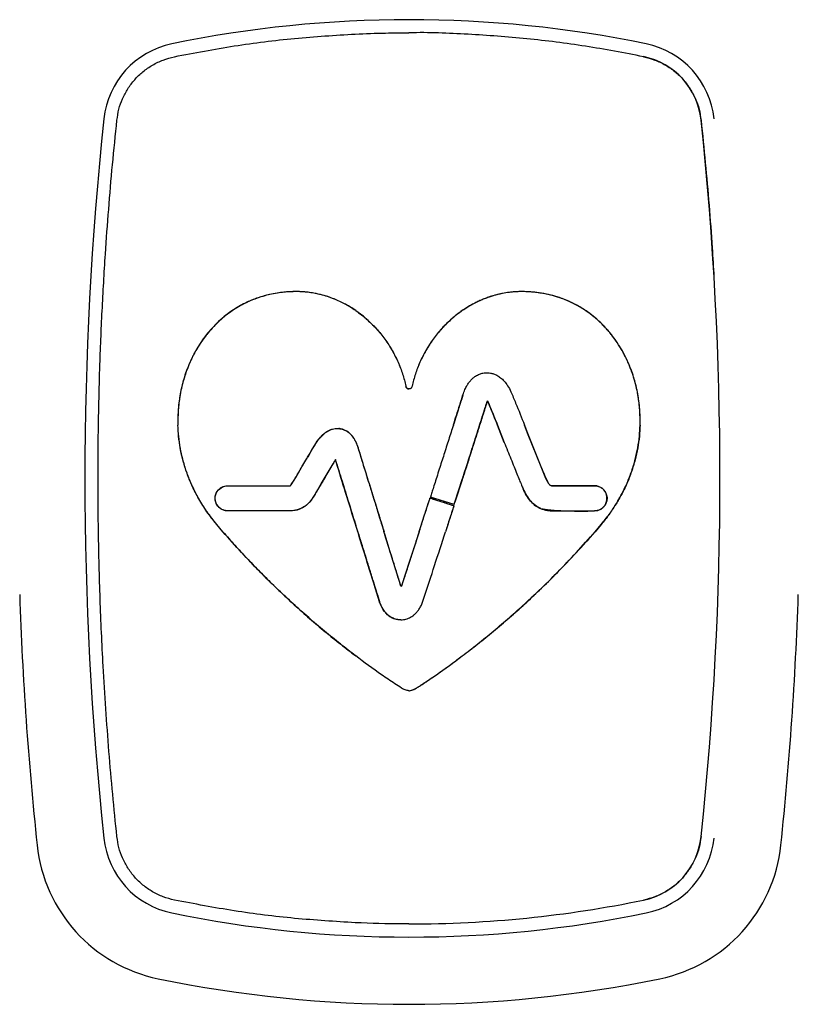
# Model space of a CAD drawing. Header units: millimetres. Extents: x 8 to 1894, y 12 to 2738.
# Tile 102 of 156: x 1081 to 1102, y 1602 to 1630. Entities that reach past the tile are written whole.
import ezdxf

# ---------------------------------------------------------------- set-up
doc = ezdxf.new("R2010")
doc.units = ezdxf.units.MM

msp = doc.modelspace()

# ---------------------------------------------------------------- linework, layer by layer
at = {"color": 7, "linetype": 'Continuous', "lineweight": 30}
for p, q in [((1093.041, 1618.893), (1093.061, 1618.956)), ((1094.032, 1618.106), (1094.225, 1617.621)), ((1094.225, 1617.621), (1094.032, 1618.106)), ((1094.881, 1617.881), (1094.791, 1618.107)), ((1094.792, 1618.106), (1094.881, 1617.881)), ((1094.881, 1617.881), (1095.256, 1616.942)), ((1095.261, 1616.931), (1094.881, 1617.881)), ((1095.396, 1616.607), (1095.261, 1616.931)), ((1092.837, 1615.936), (1093.042, 1616.575)), ((1093.04, 1616.569), (1092.837, 1615.936)), ((1092.165, 1616.15), (1092.144, 1616.084)), ((1092.816, 1615.869), (1092.144, 1616.084)), ((1092.816, 1615.869), (1092.837, 1615.936)), ((1086.31, 1615.108), (1086.136, 1615.312)), ((1086.309, 1615.108), (1086.136, 1615.312)), ((1090.101, 1615.109), (1090.046, 1615.288)), ((1090.101, 1615.11), (1090.047, 1615.282)), ((1090.798, 1615.243), (1090.839, 1615.11)), ((1091.829, 1615.109), (1091.325, 1613.559)), ((1096.776, 1615.108), (1096.951, 1615.312)), ((1096.951, 1615.312), (1096.777, 1615.108))]:
    msp.add_line(p, q, dxfattribs=at)
at = {"color": 7, "linetype": 'Continuous', "lineweight": 30, "flags": 128}
for points in [[(1089.372, 1616.966), (1089.235, 1616.733), (1089.095, 1616.497), (1088.985, 1616.311), (1088.924, 1616.209), (1088.893, 1616.155), (1088.842, 1616.073), (1088.788, 1615.995), (1088.73, 1615.927), (1088.612, 1615.821), (1088.532, 1615.772), (1088.395, 1615.719), (1088.299, 1615.701), (1088.2, 1615.695), (1088.171, 1615.695), (1088.06, 1615.695), (1087.91, 1615.695), (1087.532, 1615.695), (1087.16, 1615.695), (1086.814, 1615.695), (1086.703, 1615.695), (1086.554, 1615.695), (1086.442, 1615.695), (1086.325, 1615.715), (1086.261, 1615.745), (1086.199, 1615.791), (1086.121, 1615.9), (1086.09, 1616.029), (1086.092, 1616.095), (1086.106, 1616.157), (1086.14, 1616.231), (1086.185, 1616.29), (1086.292, 1616.367), (1086.401, 1616.398), (1086.426, 1616.4), (1086.438, 1616.4), (1086.441, 1616.4), (1086.442, 1616.4), (1086.442, 1616.4), (1086.442, 1616.4), (1086.442, 1616.4), (1086.442, 1616.4), (1086.442, 1616.4), (1086.442, 1616.4), (1086.442, 1616.4), (1086.442, 1616.4), (1086.442, 1616.4), (1086.443, 1616.4), (1086.445, 1616.4), (1086.448, 1616.4), (1086.482, 1616.4), (1086.644, 1616.4), (1086.688, 1616.4), (1086.698, 1616.4), (1086.701, 1616.4), (1086.701, 1616.4), (1086.702, 1616.4), (1086.702, 1616.4), (1086.702, 1616.4), (1086.702, 1616.4), (1086.726, 1616.4), (1086.791, 1616.4), (1086.895, 1616.4), (1087.068, 1616.4), (1087.301, 1616.4), (1087.53, 1616.4), (1087.716, 1616.4), (1087.975, 1616.4), (1088.058, 1616.4), (1088.088, 1616.4), (1088.101, 1616.4), (1088.106, 1616.4), (1088.108, 1616.4), (1088.109, 1616.4), (1088.109, 1616.4), (1088.109, 1616.4), (1088.11, 1616.4), (1088.11, 1616.4), (1088.11, 1616.4), (1088.11, 1616.4), (1088.111, 1616.4), (1088.115, 1616.4), (1088.175, 1616.4), (1088.193, 1616.4), (1088.196, 1616.4), (1088.197, 1616.4), (1088.197, 1616.4), (1088.198, 1616.401), (1088.201, 1616.402), (1088.205, 1616.404), (1088.215, 1616.413), (1088.232, 1616.433), (1088.309, 1616.555), (1088.355, 1616.633), (1088.434, 1616.766), (1088.532, 1616.931), (1088.614, 1617.069), (1088.671, 1617.165), (1088.691, 1617.2), (1088.697, 1617.211), (1088.7, 1617.215), (1088.701, 1617.216), (1088.701, 1617.217), (1088.701, 1617.217), (1088.701, 1617.217), (1088.702, 1617.217), (1088.702, 1617.217), (1088.702, 1617.217), (1088.702, 1617.217), (1088.803, 1617.389), (1088.876, 1617.511), (1088.896, 1617.546), (1088.902, 1617.555), (1088.903, 1617.558), (1088.904, 1617.558), (1088.904, 1617.558), (1088.904, 1617.558), (1088.904, 1617.558), (1088.904, 1617.558), (1088.904, 1617.558), (1088.998, 1617.704), (1089.19, 1617.898), (1089.372, 1617.988)], [(1096.762, 1615.695), (1096.858, 1615.708), (1096.941, 1615.744), (1097.009, 1615.796), (1097.06, 1615.859), (1097.094, 1615.928), (1097.111, 1616.001), (1097.113, 1616.074), (1097.109, 1616.108), (1097.102, 1616.14), (1097.076, 1616.208), (1097.034, 1616.272), (1096.974, 1616.33), (1096.896, 1616.374), (1096.829, 1616.394), (1096.761, 1616.4), (1096.712, 1616.4), (1096.666, 1616.4), (1096.579, 1616.4), (1096.466, 1616.4), (1096.338, 1616.4), (1096.202, 1616.4), (1096.065, 1616.4), (1095.934, 1616.4), (1095.835, 1616.4), (1095.741, 1616.4), (1095.654, 1616.4), (1095.626, 1616.4), (1095.616, 1616.4), (1095.613, 1616.4), (1095.61, 1616.4), (1095.609, 1616.4), (1095.605, 1616.4), (1095.601, 1616.4), (1095.6, 1616.4), (1095.599, 1616.4), (1095.599, 1616.4), (1095.599, 1616.4), (1095.599, 1616.4), (1095.599, 1616.4), (1095.599, 1616.4), (1095.599, 1616.4), (1095.599, 1616.4), (1095.569, 1616.401), (1095.526, 1616.41), (1095.501, 1616.427), (1095.492, 1616.436), (1095.482, 1616.448), (1095.471, 1616.462), (1095.435, 1616.524), (1095.396, 1616.607)]]:
    msp.add_lwpolyline(points, dxfattribs=at)
at = {"color": 7, "linetype": 'Continuous', "lineweight": 30}
for centre, radius, start, end in [((1091.543, 1596.397), 33.11, 78.3743, 101.6257), ((1085.357, 1626.467), 2.41, 101.6257, 173.9601), ((1097.73, 1626.467), 2.41, 6.0399, 78.3743), ((1097.73, 1626.467), 2.042, 6.0399, 78.3743), ((1178.536, 1616.608), 96.11, 173.96014, 186.03986), ((1004.55, 1616.608), 95.742, 353.96014, 6.03986), ((1096.366, 1624.438), 8.752, 262.7116, 272.591), ((1178.536, 1616.608), 98, 181.91205, 186.03986), ((1004.55, 1616.608), 98, 353.96014, 358.08796), ((1085.357, 1606.748), 2.41, 186.0399, 258.3743), ((1097.73, 1606.748), 2.042, 281.6257, 353.9601), ((1097.73, 1606.748), 2.41, 281.6257, 353.9601), ((1085.357, 1606.748), 4.3, 186.0399, 258.3743), ((1097.73, 1606.748), 4.3, 281.6257, 353.9601), ((1091.543, 1636.819), 32.742, 270, 281.6257), ((1091.543, 1636.819), 33.11, 258.3743, 281.6257), ((1091.543, 1636.819), 35, 258.3743, 281.6257)]:
    msp.add_arc(centre, radius, start, end, dxfattribs=at)
for points in [[(1084.945, 1628.466), (1085.506, 1628.573), (1086.626, 1628.785), (1088.325, 1628.998), (1089.464, 1629.068), (1090.033, 1629.103)], [(1090.033, 1604.112), (1089.464, 1604.147), (1088.325, 1604.218), (1086.626, 1604.43), (1085.506, 1604.643), (1084.945, 1604.749)]]:
    msp.add_open_spline(points, degree=3, dxfattribs=at)
for points, knots in [([(1090.033, 1629.103), (1090.315, 1629.115), (1090.818, 1629.135), (1091.322, 1629.136), (1091.543, 1629.136)], [0, 0, 0, 0, 0.559971, 1, 1, 1, 1]), ([(1098.141, 1628.466), (1097.597, 1628.57), (1096.509, 1628.777), (1094.86, 1628.984), (1093.204, 1629.104), (1092.097, 1629.152), (1091.543, 1629.138), (1091.543, 1629.138)], [0, 0, 0, 0, 0.249999, 0.499999, 0.749998, 0.999998, 1, 1, 1, 1]), ([(1083.326, 1626.682), (1083.342, 1626.784), (1083.373, 1626.99), (1083.479, 1627.287), (1083.627, 1627.568), (1083.821, 1627.824), (1084.054, 1628.05), (1084.324, 1628.237), (1084.622, 1628.384), (1084.837, 1628.439), (1084.945, 1628.466)], [0, 0, 0, 0, 0.120414, 0.242126, 0.365142, 0.489468, 0.615111, 0.742077, 0.870372, 1, 1, 1, 1]), ([(1098.141, 1628.466), (1098.249, 1628.439), (1098.464, 1628.384), (1098.762, 1628.237), (1099.032, 1628.05), (1099.266, 1627.824), (1099.459, 1627.568), (1099.608, 1627.287), (1099.713, 1626.99), (1099.744, 1626.784), (1099.76, 1626.682)], [0, 0, 0, 0, 0.129628, 0.257923, 0.384889, 0.510532, 0.634858, 0.757874, 0.879586, 1, 1, 1, 1]), ([(1082.807, 1618.11), (1082.818, 1618.645), (1082.84, 1619.714), (1082.907, 1621.316), (1082.992, 1622.802), (1083.092, 1624.173), (1083.199, 1625.429), (1083.284, 1626.264), (1083.326, 1626.682)], [0, 0, 0, 0, 0.186662, 0.373333, 0.559991, 0.706673, 0.853349, 1, 1, 1, 1]), ([(1099.76, 1626.682), (1099.801, 1626.283), (1099.882, 1625.486), (1099.985, 1624.287), (1100.066, 1623.215), (1100.106, 1622.541), (1100.122, 1622.268)], [0, 0, 0, 0, 0.271481, 0.543005, 0.814547, 1, 1, 1, 1]), ([(1090.045, 1621.326), (1089.935, 1621.396), (1089.728, 1621.529), (1089.412, 1621.668), (1089.129, 1621.761), (1088.865, 1621.82), (1088.637, 1621.85), (1088.448, 1621.86), (1088.304, 1621.86), (1088.167, 1621.855), (1088.01, 1621.843), (1087.823, 1621.819), (1087.58, 1621.772), (1087.278, 1621.686), (1086.921, 1621.538), (1086.619, 1621.362), (1086.382, 1621.188), (1086.214, 1621.045), (1086.059, 1620.894), (1085.917, 1620.737), (1085.726, 1620.497), (1085.513, 1620.164), (1085.312, 1619.732), (1085.172, 1619.303), (1085.085, 1618.886), (1085.041, 1618.488), (1085.042, 1618.231), (1085.042, 1618.107)], [0, 0, 0, 0, 0.052971, 0.099403, 0.139487, 0.173323, 0.208716, 0.232853, 0.250134, 0.267034, 0.288376, 0.313958, 0.343584, 0.389086, 0.441245, 0.500078, 0.530733, 0.56065, 0.589892, 0.618505, 0.646525, 0.714065, 0.778212, 0.838969, 0.896257, 0.94997, 1, 1, 1, 1]), ([(1090.043, 1621.327), (1089.969, 1621.376), (1089.826, 1621.469), (1089.607, 1621.582), (1089.401, 1621.669), (1089.209, 1621.735), (1089.033, 1621.783), (1088.866, 1621.818), (1088.713, 1621.84), (1088.576, 1621.853), (1088.469, 1621.859), (1088.382, 1621.86), (1088.289, 1621.859), (1088.17, 1621.855), (1088.016, 1621.844), (1087.83, 1621.82), (1087.644, 1621.785), (1087.464, 1621.739), (1087.297, 1621.687), (1087.121, 1621.621), (1086.938, 1621.539), (1086.75, 1621.439), (1086.546, 1621.311), (1086.339, 1621.156), (1086.14, 1620.978), (1085.966, 1620.795), (1085.835, 1620.636), (1085.738, 1620.504), (1085.667, 1620.401), (1085.603, 1620.299), (1085.544, 1620.199), (1085.491, 1620.102), (1085.443, 1620.007), (1085.368, 1619.848), (1085.275, 1619.62), (1085.18, 1619.318), (1085.099, 1618.965), (1085.043, 1618.561), (1085.042, 1618.258), (1085.042, 1618.108)], [0, 0, 0, 0, 0.036023, 0.069106, 0.09932, 0.126716, 0.15133, 0.173175, 0.195733, 0.214273, 0.228748, 0.239108, 0.249982, 0.266366, 0.287357, 0.312751, 0.342342, 0.364314, 0.388033, 0.413474, 0.440626, 0.469501, 0.500129, 0.538344, 0.574451, 0.608553, 0.640709, 0.658222, 0.675111, 0.691375, 0.707011, 0.722019, 0.736393, 0.750131, 0.793271, 0.835808, 0.87775, 0.939536, 1, 1, 1, 1]), ([(1098.044, 1618.107), (1098.045, 1618.231), (1098.045, 1618.488), (1098.001, 1618.886), (1097.915, 1619.303), (1097.774, 1619.732), (1097.573, 1620.164), (1097.335, 1620.537), (1097.077, 1620.847), (1096.819, 1621.099), (1096.537, 1621.316), (1096.25, 1621.49), (1095.976, 1621.62), (1095.717, 1621.713), (1095.457, 1621.783), (1095.206, 1621.829), (1094.976, 1621.852), (1094.809, 1621.86), (1094.682, 1621.86), (1094.561, 1621.857), (1094.404, 1621.845), (1094.202, 1621.816), (1093.957, 1621.761), (1093.675, 1621.668), (1093.359, 1621.529), (1093.152, 1621.396), (1093.041, 1621.326)], [0, 0, 0, 0, 0.0500323, 0.103747, 0.161036, 0.2217933, 0.2859406, 0.35348, 0.4004934, 0.4492188, 0.4998761, 0.5446261, 0.5856032, 0.62286, 0.6563591, 0.6949711, 0.7262945, 0.7498568, 0.7628912, 0.7777868, 0.7990813, 0.8266773, 0.8605129, 0.900597, 0.9470291, 1, 1, 1, 1]), ([(1098.044, 1618.108), (1098.044, 1618.257), (1098.043, 1618.56), (1097.995, 1618.905), (1097.947, 1619.142), (1097.915, 1619.271), (1097.879, 1619.401), (1097.839, 1619.53), (1097.794, 1619.658), (1097.744, 1619.785), (1097.675, 1619.944), (1097.578, 1620.14), (1097.44, 1620.373), (1097.306, 1620.564), (1097.189, 1620.712), (1097.098, 1620.817), (1097, 1620.921), (1096.894, 1621.023), (1096.781, 1621.124), (1096.658, 1621.222), (1096.484, 1621.348), (1096.259, 1621.485), (1095.989, 1621.614), (1095.732, 1621.708), (1095.517, 1621.767), (1095.343, 1621.804), (1095.208, 1621.826), (1095.085, 1621.841), (1094.975, 1621.851), (1094.877, 1621.857), (1094.797, 1621.859), (1094.731, 1621.86), (1094.669, 1621.86), (1094.596, 1621.858), (1094.492, 1621.852), (1094.349, 1621.838), (1094.164, 1621.808), (1093.96, 1621.76), (1093.778, 1621.702), (1093.629, 1621.645), (1093.51, 1621.594), (1093.391, 1621.536), (1093.273, 1621.473), (1093.157, 1621.403), (1093.081, 1621.353), (1093.043, 1621.327)], [0, 0, 0, 0, 0.0604232, 0.1221295, 0.140006, 0.1579882, 0.1760767, 0.1942717, 0.212574, 0.2309847, 0.2495051, 0.2827609, 0.3193399, 0.3592134, 0.3773159, 0.3960291, 0.4153596, 0.4353176, 0.4559174, 0.4771781, 0.499125, 0.5432799, 0.5838201, 0.6208018, 0.6541972, 0.6744237, 0.692969, 0.7097819, 0.7248068, 0.7379864, 0.7492647, 0.7572762, 0.7649429, 0.7744376, 0.7866887, 0.8072599, 0.8326193, 0.8627345, 0.8923429, 0.909722, 0.9273139, 0.9451285, 0.9631753, 0.981463, 1, 1, 1, 1]), ([(1090.043, 1621.327), (1090.099, 1621.287), (1090.2, 1621.216), (1090.294, 1621.136), (1090.335, 1621.101)], [0, 0, 0, 0, 0.559996, 1, 1, 1, 1]), ([(1090.339, 1621.098), (1090.286, 1621.143), (1090.191, 1621.223), (1090.09, 1621.294), (1090.045, 1621.326)], [0, 0, 0, 0, 0.560005, 1, 1, 1, 1]), ([(1093.041, 1621.326), (1092.985, 1621.286), (1092.883, 1621.213), (1092.789, 1621.133), (1092.747, 1621.098)], [0, 0, 0, 0, 0.559996, 1, 1, 1, 1]), ([(1093.043, 1621.327), (1092.987, 1621.287), (1092.887, 1621.216), (1092.793, 1621.136), (1092.751, 1621.101)], [0, 0, 0, 0, 0.559996, 1, 1, 1, 1]), ([(1090.335, 1621.101), (1090.432, 1621.011), (1090.624, 1620.832), (1090.868, 1620.528), (1091.074, 1620.21), (1091.239, 1619.881), (1091.37, 1619.546), (1091.427, 1619.317), (1091.455, 1619.204)], [0, 0, 0, 0, 0.177845, 0.351217, 0.520112, 0.684518, 0.844457, 1, 1, 1, 1]), ([(1090.339, 1621.098), (1090.436, 1621.007), (1090.627, 1620.829), (1090.87, 1620.526), (1091.075, 1620.208), (1091.24, 1619.879), (1091.37, 1619.545), (1091.427, 1619.317), (1091.455, 1619.204)], [0, 0, 0, 0, 0.177804, 0.351152, 0.520038, 0.684452, 0.844415, 1, 1, 1, 1]), ([(1092.751, 1621.101), (1092.654, 1621.011), (1092.462, 1620.832), (1092.219, 1620.528), (1092.013, 1620.21), (1091.847, 1619.881), (1091.717, 1619.546), (1091.659, 1619.317), (1091.631, 1619.204)], [0, 0, 0, 0, 0.177845, 0.351217, 0.520112, 0.684518, 0.844457, 1, 1, 1, 1]), ([(1092.747, 1621.098), (1092.65, 1621.007), (1092.459, 1620.829), (1092.217, 1620.526), (1092.012, 1620.208), (1091.846, 1619.879), (1091.716, 1619.545), (1091.659, 1619.317), (1091.631, 1619.204)], [0, 0, 0, 0, 0.177804, 0.351152, 0.520038, 0.684452, 0.844415, 1, 1, 1, 1]), ([(1093.061, 1618.956), (1093.078, 1619.006), (1093.108, 1619.096), (1093.167, 1619.211), (1093.224, 1619.299), (1093.274, 1619.36), (1093.314, 1619.401), (1093.347, 1619.431), (1093.379, 1619.457), (1093.436, 1619.498), (1093.517, 1619.54), (1093.615, 1619.57), (1093.672, 1619.576), (1093.696, 1619.579)], [0, 0, 0, 0, 0.166162, 0.300238, 0.409209, 0.498274, 0.54766, 0.593901, 0.637266, 0.677979, 0.817311, 0.92392, 1, 1, 1, 1]), ([(1093.696, 1619.579), (1093.716, 1619.579), (1093.761, 1619.581), (1093.837, 1619.572), (1093.925, 1619.549), (1094.022, 1619.507), (1094.124, 1619.439), (1094.227, 1619.341), (1094.327, 1619.209), (1094.381, 1619.103), (1094.41, 1619.045)], [0, 0, 0, 0, 0.0638542, 0.1444705, 0.2401176, 0.3506343, 0.4776713, 0.6247037, 0.7967659, 1, 1, 1, 1]), ([(1091.455, 1619.204), (1091.459, 1619.192), (1091.464, 1619.173), (1091.476, 1619.152), (1091.487, 1619.139), (1091.5, 1619.131), (1091.519, 1619.124), (1091.533, 1619.124), (1091.543, 1619.124)], [0, 0, 0, 0, 0.300687, 0.434382, 0.556669, 0.671115, 0.782466, 1, 1, 1, 1]), ([(1091.543, 1619.124), (1091.533, 1619.124), (1091.519, 1619.124), (1091.5, 1619.131), (1091.487, 1619.139), (1091.476, 1619.152), (1091.464, 1619.173), (1091.459, 1619.192), (1091.455, 1619.204)], [0, 0, 0, 0, 0.217535, 0.328887, 0.443334, 0.565621, 0.699315, 1, 1, 1, 1]), ([(1091.631, 1619.204), (1091.627, 1619.192), (1091.622, 1619.173), (1091.61, 1619.152), (1091.599, 1619.139), (1091.586, 1619.131), (1091.567, 1619.124), (1091.553, 1619.124), (1091.543, 1619.124)], [0, 0, 0, 0, 0.300687, 0.434382, 0.556669, 0.671115, 0.782466, 1, 1, 1, 1]), ([(1091.631, 1619.204), (1091.627, 1619.192), (1091.622, 1619.173), (1091.61, 1619.152), (1091.599, 1619.139), (1091.586, 1619.131), (1091.567, 1619.124), (1091.553, 1619.124), (1091.543, 1619.124)], [0, 0, 0, 0, 0.300685, 0.434379, 0.556666, 0.671113, 0.782465, 1, 1, 1, 1]), ([(1093.061, 1618.956), (1093.056, 1618.943), (1093.049, 1618.921), (1093.042, 1618.898), (1093.039, 1618.887)], [0, 0, 0, 0, 0.56, 1, 1, 1, 1]), ([(1094.41, 1619.045), (1094.455, 1618.939), (1094.586, 1618.628), (1094.71, 1618.314), (1094.791, 1618.107)], [0, 0, 0, 0, 0.340316, 1, 1, 1, 1]), ([(1093.039, 1618.887), (1093.001, 1618.768), (1092.952, 1618.612), (1092.902, 1618.455), (1092.89, 1618.418), (1092.89, 1618.418), (1092.89, 1618.418), (1092.89, 1618.417), (1092.888, 1618.412), (1092.883, 1618.397), (1092.85, 1618.293), (1092.819, 1618.194), (1092.79, 1618.105)], [0, 0, 0, 0, 0.457764, 0.599963, 0.600005, 0.600034, 0.600093, 0.600718, 0.602776, 0.621831, 0.658557, 1, 1, 1, 1]), ([(1092.791, 1618.106), (1092.819, 1618.196), (1092.856, 1618.312), (1092.898, 1618.443), (1092.953, 1618.616), (1092.999, 1618.762), (1093.041, 1618.893)], [0, 0, 0, 0, 0.343378, 0.442726, 0.500001, 1, 1, 1, 1]), ([(1093.531, 1618.106), (1093.542, 1618.141), (1093.563, 1618.207), (1093.592, 1618.299), (1093.617, 1618.377), (1093.642, 1618.456), (1093.667, 1618.536), (1093.695, 1618.623), (1093.721, 1618.706), (1093.74, 1618.763), (1093.749, 1618.79)], [0, 0, 0, 0, 0.15445, 0.28842, 0.403121, 0.499999, 0.634038, 0.750024, 0.882098, 1, 1, 1, 1]), ([(1093.749, 1618.79), (1093.73, 1618.733), (1093.694, 1618.619), (1093.642, 1618.453), (1093.587, 1618.282), (1093.551, 1618.168), (1093.531, 1618.106)], [0, 0, 0, 0, 0.249846, 0.499869, 0.727481, 1, 1, 1, 1]), ([(1093.749, 1618.79), (1093.751, 1618.785), (1093.756, 1618.778), (1093.761, 1618.767), (1093.765, 1618.758), (1093.768, 1618.751), (1093.77, 1618.748)], [0, 0, 0, 0, 0.339975, 0.559974, 0.779986, 1, 1, 1, 1]), ([(1093.77, 1618.748), (1093.766, 1618.756), (1093.759, 1618.77), (1093.752, 1618.784), (1093.749, 1618.79)], [0, 0, 0, 0, 0.560023, 1, 1, 1, 1]), ([(1093.77, 1618.748), (1093.803, 1618.671), (1093.893, 1618.458), (1093.978, 1618.242), (1094.032, 1618.106)], [0, 0, 0, 0, 0.364259, 1, 1, 1, 1]), ([(1094.032, 1618.106), (1093.978, 1618.243), (1093.893, 1618.458), (1093.803, 1618.671), (1093.77, 1618.748)], [0, 0, 0, 0, 0.635739, 1, 1, 1, 1]), ([(1082.807, 1615.105), (1082.8, 1615.666), (1082.789, 1616.668), (1082.801, 1617.67), (1082.807, 1618.11)], [0, 0, 0, 0, 0.559998, 1, 1, 1, 1]), ([(1086.136, 1615.312), (1086.041, 1615.43), (1085.858, 1615.659), (1085.63, 1616.024), (1085.443, 1616.386), (1085.296, 1616.745), (1085.186, 1617.099), (1085.108, 1617.444), (1085.059, 1617.779), (1085.048, 1618), (1085.042, 1618.108)], [0, 0, 0, 0, 0.14856, 0.2889084, 0.4219726, 0.5485093, 0.669131, 0.784332, 0.8945124, 1, 1, 1, 1]), ([(1085.582, 1616.122), (1085.524, 1616.234), (1085.412, 1616.453), (1085.281, 1616.793), (1085.178, 1617.128), (1085.106, 1617.46), (1085.058, 1617.786), (1085.047, 1618.001), (1085.042, 1618.107)], [0, 0, 0, 0, 0.182107, 0.357271, 0.526148, 0.689277, 0.847104, 1, 1, 1, 1]), ([(1092.791, 1618.106), (1092.747, 1617.971), (1092.659, 1617.694), (1092.527, 1617.281), (1092.414, 1616.928), (1092.325, 1616.65), (1092.262, 1616.454), (1092.21, 1616.29), (1092.179, 1616.192), (1092.165, 1616.15)], [0, 0, 0, 0, 0.207478, 0.4244, 0.634841, 0.748744, 0.850372, 0.935583, 1, 1, 1, 1]), ([(1093.531, 1618.106), (1093.513, 1618.051), (1093.48, 1617.945), (1093.431, 1617.793), (1093.388, 1617.657), (1093.35, 1617.539), (1093.318, 1617.439), (1093.287, 1617.342), (1093.229, 1617.161), (1093.146, 1616.899), (1093.074, 1616.676), (1093.04, 1616.569)], [0, 0, 0, 0, 0.107069, 0.206556, 0.295874, 0.373353, 0.438, 0.489295, 0.563717, 0.790993, 1, 1, 1, 1]), ([(1093.042, 1616.575), (1093.061, 1616.634), (1093.103, 1616.765), (1093.171, 1616.979), (1093.25, 1617.227), (1093.339, 1617.504), (1093.434, 1617.801), (1093.498, 1618.004), (1093.531, 1618.106)], [0, 0, 0, 0, 0.116294, 0.256236, 0.41914, 0.602047, 0.798961, 1, 1, 1, 1]), ([(1098.044, 1618.107), (1098.039, 1618.001), (1098.028, 1617.786), (1097.981, 1617.46), (1097.908, 1617.128), (1097.806, 1616.793), (1097.674, 1616.453), (1097.562, 1616.234), (1097.505, 1616.122)], [0, 0, 0, 0, 0.152896, 0.310723, 0.473852, 0.642729, 0.817893, 1, 1, 1, 1]), ([(1097.515, 1616.142), (1097.572, 1616.253), (1097.681, 1616.47), (1097.81, 1616.806), (1097.911, 1617.139), (1097.982, 1617.467), (1098.028, 1617.789), (1098.039, 1618.003), (1098.044, 1618.108)], [0, 0, 0, 0, 0.18185, 0.356881, 0.525731, 0.688922, 0.846892, 1, 1, 1, 1]), ([(1087.825, 1616.4), (1087.855, 1616.4), (1087.911, 1616.4), (1087.994, 1616.4), (1088.074, 1616.4), (1088.132, 1616.4), (1088.167, 1616.4), (1088.179, 1616.4), (1088.19, 1616.401), (1088.198, 1616.4), (1088.203, 1616.403), (1088.211, 1616.408), (1088.235, 1616.434), (1088.261, 1616.475), (1088.29, 1616.522), (1088.31, 1616.556), (1088.327, 1616.585), (1088.367, 1616.653), (1088.429, 1616.757), (1088.514, 1616.9), (1088.6, 1617.047), (1088.683, 1617.186), (1088.754, 1617.307), (1088.819, 1617.415), (1088.881, 1617.519), (1088.942, 1617.627), (1089.001, 1617.711), (1089.06, 1617.782), (1089.113, 1617.836), (1089.172, 1617.886), (1089.233, 1617.928), (1089.309, 1617.967), (1089.387, 1617.995), (1089.462, 1618.008), (1089.521, 1618.012), (1089.554, 1618.01), (1089.569, 1618.009)], [0, 0, 0, 0, 0.034941, 0.065458, 0.097268, 0.128271, 0.133013, 0.139008, 0.142287, 0.145773, 0.147256, 0.149653, 0.15682, 0.18777, 0.2066, 0.220825, 0.233218, 0.245498, 0.313214, 0.3732, 0.438781, 0.510414, 0.560915, 0.601893, 0.656449, 0.702015, 0.745275, 0.775232, 0.809137, 0.833205, 0.864743, 0.894918, 0.931821, 0.960739, 0.983119, 1, 1, 1, 1]), ([(1089.569, 1618.009), (1089.588, 1618.007), (1089.63, 1618.002), (1089.699, 1617.983), (1089.778, 1617.947), (1089.84, 1617.905), (1089.883, 1617.867), (1089.908, 1617.842), (1089.933, 1617.815), (1089.966, 1617.774), (1090.005, 1617.716), (1090.031, 1617.664), (1090.045, 1617.637)], [0, 0, 0, 0, 0.089329, 0.200963, 0.336574, 0.500138, 0.552996, 0.608179, 0.665877, 0.726301, 0.856216, 1, 1, 1, 1]), ([(1090.047, 1617.633), (1090.041, 1617.646), (1090.023, 1617.683), (1089.991, 1617.738), (1089.949, 1617.797), (1089.9, 1617.853), (1089.835, 1617.91), (1089.759, 1617.958), (1089.682, 1617.988), (1089.621, 1618.003), (1089.584, 1618.008), (1089.569, 1618.009)], [0, 0, 0, 0, 0.069977, 0.191867, 0.295404, 0.411621, 0.541079, 0.702537, 0.829044, 0.926791, 1, 1, 1, 1]), ([(1090.045, 1617.637), (1090.062, 1617.596), (1090.105, 1617.49), (1090.162, 1617.287), (1090.236, 1617.056), (1090.308, 1616.822), (1090.372, 1616.615), (1090.432, 1616.421), (1090.508, 1616.176), (1090.604, 1615.868), (1090.72, 1615.493), (1090.8, 1615.238), (1090.84, 1615.109)], [0, 0, 0, 0, 0.049662, 0.130171, 0.237564, 0.324638, 0.407308, 0.482674, 0.555178, 0.697696, 0.847562, 1, 1, 1, 1]), ([(1090.047, 1617.633), (1090.068, 1617.58), (1090.095, 1617.511), (1090.127, 1617.403), (1090.144, 1617.35), (1090.156, 1617.313)], [0, 0, 0, 0, 0.49924, 0.660398, 1, 1, 1, 1]), ([(1094.225, 1617.621), (1094.256, 1617.542), (1094.318, 1617.386), (1094.409, 1617.158), (1094.496, 1616.941), (1094.575, 1616.743), (1094.645, 1616.571), (1094.703, 1616.432), (1094.738, 1616.351), (1094.752, 1616.317)], [0, 0, 0, 0, 0.1803759, 0.3571517, 0.5249803, 0.678516, 0.8124167, 0.9213482, 1, 1, 1, 1]), ([(1090.156, 1617.313), (1090.224, 1617.092), (1090.318, 1616.79), (1090.425, 1616.445), (1090.57, 1615.976), (1090.691, 1615.588), (1090.798, 1615.243)], [0, 0, 0, 0, 0.319935, 0.437812, 0.500001, 1, 1, 1, 1]), ([(1089.472, 1617.135), (1089.472, 1617.135), (1089.472, 1617.135), (1089.472, 1617.135), (1089.472, 1617.134), (1089.472, 1617.133), (1089.469, 1617.129), (1089.459, 1617.112), (1089.438, 1617.076), (1089.403, 1617.018), (1089.341, 1616.912), (1089.25, 1616.759), (1089.149, 1616.589), (1089.063, 1616.444), (1089.001, 1616.338), (1088.954, 1616.259), (1088.921, 1616.205), (1088.894, 1616.158), (1088.858, 1616.097), (1088.808, 1616.021), (1088.747, 1615.942), (1088.666, 1615.859), (1088.578, 1615.794), (1088.481, 1615.746), (1088.385, 1615.713), (1088.283, 1615.697), (1088.191, 1615.695), (1088.109, 1615.695), (1088.017, 1615.695), (1087.919, 1615.695), (1087.856, 1615.695), (1087.826, 1615.695)], [0, 0, 0, 0, 0.000047, 0.000099, 0.000223, 0.000596, 0.001922, 0.006918, 0.025571, 0.054161, 0.090707, 0.179702, 0.276621, 0.337762, 0.390617, 0.430465, 0.452608, 0.469823, 0.499605, 0.541241, 0.583305, 0.625075, 0.686789, 0.719077, 0.760278, 0.814405, 0.847877, 0.877292, 0.919709, 0.96309, 1, 1, 1, 1]), ([(1089.472, 1617.135), (1089.472, 1617.135), (1089.472, 1617.135), (1089.472, 1617.135), (1089.472, 1617.135), (1089.472, 1617.134), (1089.472, 1617.133), (1089.469, 1617.129), (1089.46, 1617.114), (1089.427, 1617.059), (1089.397, 1617.007), (1089.372, 1616.966)], [0, 0, 0, 0, 0.00014, 0.000289, 0.000644, 0.001689, 0.005381, 0.019458, 0.073738, 0.278312, 1, 1, 1, 1]), ([(1089.472, 1617.135), (1089.472, 1617.135), (1089.472, 1617.135), (1089.472, 1617.134), (1089.473, 1617.134), (1089.473, 1617.133), (1089.475, 1617.127), (1089.483, 1617.101), (1089.522, 1616.974), (1089.56, 1616.851), (1089.592, 1616.749)], [0, 0, 0, 0, 0.0000398, 0.000159, 0.0006399, 0.002602, 0.0107657, 0.0459572, 0.2068346, 1, 1, 1, 1]), ([(1090.046, 1615.288), (1089.95, 1615.596), (1089.768, 1616.182), (1089.579, 1616.791), (1089.484, 1617.097), (1089.475, 1617.126), (1089.473, 1617.133), (1089.473, 1617.134), (1089.472, 1617.134), (1089.472, 1617.135), (1089.472, 1617.135), (1089.472, 1617.135)], [0, 0, 0, 0, 0.49999, 0.951553, 0.98972, 0.997656, 0.999442, 0.999864, 0.999966, 0.999991, 1, 1, 1, 1]), ([(1089.592, 1616.749), (1089.622, 1616.653), (1089.684, 1616.453), (1089.778, 1616.15), (1089.873, 1615.845), (1089.962, 1615.556), (1090.02, 1615.37), (1090.047, 1615.282)], [0, 0, 0, 0, 0.196915, 0.409036, 0.620338, 0.819724, 1, 1, 1, 1]), ([(1095.256, 1616.942), (1095.286, 1616.869), (1095.331, 1616.756), (1095.379, 1616.646), (1095.396, 1616.607)], [0, 0, 0, 0, 0.650972, 1, 1, 1, 1]), ([(1095.396, 1616.607), (1095.405, 1616.586), (1095.428, 1616.536), (1095.46, 1616.475), (1095.497, 1616.427), (1095.531, 1616.404), (1095.568, 1616.4), (1095.609, 1616.401), (1095.659, 1616.4), (1095.723, 1616.4), (1095.792, 1616.4), (1095.864, 1616.4), (1096.038, 1616.4), (1096.212, 1616.4), (1096.385, 1616.4), (1096.454, 1616.4), (1096.52, 1616.4), (1096.584, 1616.4), (1096.657, 1616.401), (1096.722, 1616.4), (1096.772, 1616.401), (1096.821, 1616.397), (1096.877, 1616.383), (1096.928, 1616.36), (1096.981, 1616.326), (1097.033, 1616.278), (1097.077, 1616.211), (1097.104, 1616.142), (1097.116, 1616.071), (1097.114, 1615.999), (1097.096, 1615.926), (1097.061, 1615.856), (1097.01, 1615.792), (1096.941, 1615.74), (1096.857, 1615.702), (1096.794, 1615.697), (1096.762, 1615.695)], [0, 0, 0, 0, 0.025864, 0.063002, 0.079667, 0.09426, 0.109621, 0.121152, 0.143964, 0.167836, 0.195153, 0.223441, 0.250924, 0.397423, 0.425728, 0.452867, 0.478417, 0.501963, 0.529265, 0.564398, 0.573608, 0.595002, 0.619015, 0.641592, 0.659706, 0.692286, 0.722774, 0.751504, 0.777027, 0.804748, 0.833296, 0.862918, 0.893973, 0.926804, 0.961872, 1, 1, 1, 1]), ([(1087.826, 1615.695), (1087.797, 1615.695), (1087.732, 1615.695), (1087.627, 1615.695), (1087.507, 1615.695), (1087.372, 1615.695), (1087.215, 1615.695), (1087.047, 1615.695), (1086.882, 1615.695), (1086.746, 1615.695), (1086.643, 1615.695), (1086.578, 1615.695), (1086.533, 1615.695), (1086.496, 1615.695), (1086.455, 1615.695), (1086.407, 1615.695), (1086.345, 1615.706), (1086.286, 1615.729), (1086.24, 1615.757), (1086.202, 1615.787), (1086.15, 1615.841), (1086.101, 1615.931), (1086.083, 1616.05), (1086.103, 1616.169), (1086.153, 1616.258), (1086.205, 1616.311), (1086.244, 1616.341), (1086.291, 1616.369), (1086.351, 1616.391), (1086.417, 1616.401), (1086.475, 1616.4), (1086.525, 1616.4), (1086.58, 1616.4), (1086.648, 1616.4), (1086.758, 1616.4), (1086.912, 1616.4), (1087.097, 1616.4), (1087.284, 1616.4), (1087.45, 1616.4), (1087.593, 1616.4), (1087.716, 1616.4), (1087.791, 1616.4), (1087.825, 1616.4)], [0, 0, 0, 0, 0.022852, 0.049834, 0.080935, 0.115892, 0.154125, 0.202243, 0.24683, 0.281911, 0.30801, 0.326304, 0.332985, 0.342827, 0.355075, 0.3648, 0.38197, 0.402486, 0.414038, 0.423698, 0.440079, 0.471083, 0.500725, 0.530114, 0.561191, 0.577718, 0.587485, 0.599142, 0.619772, 0.636918, 0.650164, 0.666451, 0.675137, 0.69352, 0.719601, 0.76027, 0.813102, 0.863185, 0.904906, 0.941904, 0.973632, 1, 1, 1, 1]), ([(1094.752, 1616.317), (1094.783, 1616.253), (1094.842, 1616.128), (1094.959, 1615.965), (1095.097, 1615.833), (1095.206, 1615.781), (1095.26, 1615.755)], [0, 0, 0, 0, 0.274324, 0.530866, 0.770151, 1, 1, 1, 1]), ([(1095.256, 1615.757), (1095.202, 1615.783), (1095.094, 1615.836), (1094.957, 1615.967), (1094.842, 1616.129), (1094.783, 1616.253), (1094.752, 1616.317)], [0, 0, 0, 0, 0.2297109, 0.4690574, 0.7256775, 1, 1, 1, 1]), ([(1086.136, 1615.312), (1086.062, 1615.403), (1085.92, 1615.578), (1085.736, 1615.85), (1085.632, 1616.033), (1085.582, 1616.122)], [0, 0, 0, 0, 0.356654, 0.689355, 1, 1, 1, 1]), ([(1091.829, 1615.109), (1091.893, 1615.308), (1091.992, 1615.614), (1092.093, 1615.928), (1092.131, 1616.044), (1092.134, 1616.054), (1092.135, 1616.056), (1092.135, 1616.057), (1092.135, 1616.057), (1092.135, 1616.057), (1092.135, 1616.057)], [0, 0, 0, 0, 0.628687, 0.968919, 0.991827, 0.997896, 0.999461, 0.999861, 0.999964, 1, 1, 1, 1]), ([(1091.829, 1615.11), (1091.88, 1615.268), (1091.964, 1615.527), (1092.061, 1615.826), (1092.11, 1615.979), (1092.128, 1616.035), (1092.134, 1616.051), (1092.135, 1616.056), (1092.135, 1616.057), (1092.135, 1616.057), (1092.135, 1616.057), (1092.135, 1616.057), (1092.135, 1616.057)], [0, 0, 0, 0, 0.499995, 0.821223, 0.946777, 0.985474, 0.996195, 0.99902, 0.999748, 0.999935, 0.999983, 1, 1, 1, 1]), ([(1092.135, 1616.057), (1092.135, 1616.057), (1092.135, 1616.057), (1092.136, 1616.057), (1092.136, 1616.057), (1092.136, 1616.057), (1092.137, 1616.057), (1092.144, 1616.054), (1092.174, 1616.045), (1092.285, 1616.009), (1092.482, 1615.945), (1092.671, 1615.884), (1092.782, 1615.848), (1092.802, 1615.842), (1092.806, 1615.841), (1092.806, 1615.84), (1092.807, 1615.84), (1092.807, 1615.84), (1092.807, 1615.84)], [0, 0, 0, 0, 0.000017, 0.000048, 0.00016, 0.000628, 0.002537, 0.005731, 0.03094, 0.135849, 0.499994, 0.910971, 0.983374, 0.996361, 0.999068, 0.999722, 0.999904, 1, 1, 1, 1]), ([(1092.135, 1616.057), (1092.135, 1616.057), (1092.136, 1616.057), (1092.136, 1616.057), (1092.138, 1616.057), (1092.146, 1616.054), (1092.257, 1616.018), (1092.423, 1615.964), (1092.626, 1615.899), (1092.734, 1615.864), (1092.789, 1615.846), (1092.802, 1615.842), (1092.806, 1615.841), (1092.806, 1615.84), (1092.807, 1615.84), (1092.807, 1615.84), (1092.807, 1615.84)], [0, 0, 0, 0, 0.000041, 0.000342, 0.001823, 0.008275, 0.034842, 0.499993, 0.74999, 0.940149, 0.985655, 0.996502, 0.999135, 0.999784, 0.999946, 1, 1, 1, 1]), ([(1096.951, 1615.312), (1097.026, 1615.405), (1097.171, 1615.585), (1097.359, 1615.863), (1097.465, 1616.051), (1097.515, 1616.142)], [0, 0, 0, 0, 0.357057, 0.689732, 1, 1, 1, 1]), ([(1097.505, 1616.122), (1097.454, 1616.033), (1097.35, 1615.85), (1097.166, 1615.578), (1097.024, 1615.403), (1096.951, 1615.312)], [0, 0, 0, 0, 0.310645, 0.643346, 1, 1, 1, 1]), ([(1092.807, 1615.84), (1092.807, 1615.84), (1092.806, 1615.84), (1092.806, 1615.839), (1092.805, 1615.836), (1092.802, 1615.827), (1092.792, 1615.796), (1092.761, 1615.7), (1092.686, 1615.465), (1092.617, 1615.254), (1092.57, 1615.109)], [0, 0, 0, 0, 0.000405, 0.001104, 0.003361, 0.011138, 0.038472, 0.130974, 0.406433, 1, 1, 1, 1]), ([(1092.807, 1615.84), (1092.807, 1615.84), (1092.807, 1615.84), (1092.806, 1615.84), (1092.806, 1615.839), (1092.801, 1615.823), (1092.762, 1615.701), (1092.683, 1615.459), (1092.61, 1615.232), (1092.571, 1615.11)], [0, 0, 0, 0, 0.00005, 0.000426, 0.001441, 0.005146, 0.065081, 0.500004, 1, 1, 1, 1]), ([(1095.26, 1615.755), (1095.293, 1615.743), (1095.359, 1615.72), (1095.463, 1615.701), (1095.57, 1615.694), (1095.661, 1615.695), (1095.735, 1615.695), (1095.792, 1615.695), (1095.858, 1615.695), (1095.919, 1615.695), (1095.967, 1615.695), (1095.99, 1615.695), (1096.001, 1615.695), (1096.006, 1615.695), (1096.008, 1615.695), (1096.009, 1615.695), (1096.009, 1615.695), (1096.01, 1615.695), (1096.012, 1615.695), (1096.02, 1615.695), (1096.051, 1615.695), (1096.105, 1615.695), (1096.185, 1615.695), (1096.279, 1615.695), (1096.388, 1615.695), (1096.498, 1615.695), (1096.595, 1615.695), (1096.674, 1615.695), (1096.725, 1615.695), (1096.753, 1615.695), (1096.76, 1615.695), (1096.761, 1615.695), (1096.761, 1615.695), (1096.762, 1615.695), (1096.762, 1615.695), (1096.762, 1615.695)], [0, 0, 0, 0, 0.068187, 0.138738, 0.209638, 0.279357, 0.319079, 0.35594, 0.392918, 0.449516, 0.47709, 0.489709, 0.495352, 0.497853, 0.498956, 0.499825, 0.499855, 0.500125, 0.500899, 0.503873, 0.515568, 0.562553, 0.611782, 0.674912, 0.749904, 0.829709, 0.894383, 0.943049, 0.98689, 0.996882, 0.999243, 0.999815, 0.999956, 0.999991, 1, 1, 1, 1]), ([(1083.326, 1606.534), (1083.286, 1606.932), (1083.204, 1607.73), (1083.101, 1608.928), (1083.012, 1610.127), (1082.924, 1611.556), (1082.847, 1613.215), (1082.82, 1614.475), (1082.807, 1615.105)], [0, 0, 0, 0, 0.139985, 0.279992, 0.420009, 0.560003, 0.780005, 1, 1, 1, 1]), ([(1086.309, 1615.108), (1086.419, 1614.982), (1086.638, 1614.733), (1086.971, 1614.372), (1087.304, 1614.026), (1087.635, 1613.695), (1087.97, 1613.372), (1088.339, 1613.03), (1088.744, 1612.669), (1089.18, 1612.299), (1089.613, 1611.947), (1089.903, 1611.724), (1090.045, 1611.615)], [0, 0, 0, 0, 0.098525, 0.194851, 0.288817, 0.380254, 0.468986, 0.561394, 0.674311, 0.786321, 0.895596, 1, 1, 1, 1]), ([(1090.043, 1611.616), (1089.899, 1611.727), (1089.603, 1611.954), (1089.163, 1612.313), (1088.719, 1612.691), (1088.288, 1613.076), (1087.831, 1613.503), (1087.345, 1613.981), (1086.822, 1614.527), (1086.483, 1614.912), (1086.31, 1615.108)], [0, 0, 0, 0, 0.106374, 0.21774, 0.331854, 0.446804, 0.556082, 0.697994, 0.846184, 1, 1, 1, 1]), ([(1091.314, 1612.631), (1091.285, 1612.632), (1091.211, 1612.636), (1091.08, 1612.675), (1090.917, 1612.779), (1090.792, 1612.939), (1090.737, 1613.065), (1090.72, 1613.116), (1090.719, 1613.117), (1090.719, 1613.117), (1090.719, 1613.117), (1090.719, 1613.117), (1090.719, 1613.117), (1090.719, 1613.117), (1090.719, 1613.117), (1090.719, 1613.117), (1090.719, 1613.119), (1090.718, 1613.121), (1090.717, 1613.123), (1090.717, 1613.124), (1090.715, 1613.129), (1090.705, 1613.163), (1090.643, 1613.362), (1090.44, 1614.018), (1090.245, 1614.646), (1090.101, 1615.11)], [0, 0, 0, 0, 0.0300513, 0.0762007, 0.1399035, 0.2263463, 0.2811455, 0.2816101, 0.2817264, 0.2817845, 0.2818136, 0.2818224, 0.2818259, 0.2818298, 0.2818396, 0.2818911, 0.2822137, 0.2836884, 0.28423, 0.2843025, 0.2843161, 0.2899493, 0.3213468, 0.4990703, 1, 1, 1, 1]), ([(1090.101, 1615.109), (1090.137, 1614.994), (1090.213, 1614.749), (1090.299, 1614.472), (1090.359, 1614.279), (1090.388, 1614.185), (1090.417, 1614.091), (1090.446, 1613.997), (1090.475, 1613.903), (1090.504, 1613.811), (1090.546, 1613.677), (1090.598, 1613.507), (1090.655, 1613.324), (1090.694, 1613.198), (1090.714, 1613.131), (1090.726, 1613.098), (1090.739, 1613.064), (1090.764, 1613.006), (1090.811, 1612.919), (1090.89, 1612.816), (1091.003, 1612.719), (1091.147, 1612.646), (1091.257, 1612.636), (1091.314, 1612.631)], [0, 0, 0, 0, 0.123694, 0.265402, 0.29888, 0.332693, 0.366679, 0.400659, 0.434432, 0.467777, 0.500448, 0.579924, 0.651292, 0.697842, 0.716392, 0.723198, 0.734813, 0.75362, 0.78873, 0.836608, 0.887182, 0.940992, 1, 1, 1, 1]), ([(1091.314, 1613.579), (1091.308, 1613.6), (1091.288, 1613.664), (1091.209, 1613.919), (1091.057, 1614.408), (1090.918, 1614.855), (1090.839, 1615.11)], [0, 0, 0, 0, 0.040509, 0.125146, 0.500003, 1, 1, 1, 1]), ([(1091.314, 1613.579), (1091.304, 1613.612), (1091.22, 1613.883), (1091.062, 1614.393), (1090.914, 1614.87), (1090.84, 1615.109)], [0, 0, 0, 0, 0.0640311, 0.5316605, 1, 1, 1, 1]), ([(1091.829, 1615.11), (1091.805, 1615.035), (1091.758, 1614.89), (1091.691, 1614.684), (1091.632, 1614.501), (1091.571, 1614.312), (1091.507, 1614.116), (1091.44, 1613.91), (1091.38, 1613.726), (1091.343, 1613.612), (1091.326, 1613.56)], [0, 0, 0, 0, 0.145671, 0.279423, 0.398042, 0.499987, 0.644857, 0.779246, 0.899009, 1, 1, 1, 1]), ([(1091.935, 1613.156), (1091.948, 1613.194), (1092.059, 1613.528), (1092.269, 1614.179), (1092.468, 1614.792), (1092.57, 1615.109)], [0, 0, 0, 0, 0.059658, 0.513794, 1, 1, 1, 1]), ([(1093.041, 1611.615), (1093.186, 1611.726), (1093.481, 1611.953), (1093.922, 1612.312), (1094.366, 1612.69), (1094.798, 1613.075), (1095.255, 1613.502), (1095.741, 1613.981), (1096.265, 1614.527), (1096.604, 1614.912), (1096.777, 1615.108)], [0, 0, 0, 0, 0.1063713, 0.2177442, 0.3318682, 0.446827, 0.556097, 0.6979924, 0.8461776, 1, 1, 1, 1]), ([(1093.043, 1611.616), (1093.189, 1611.728), (1093.487, 1611.957), (1093.93, 1612.318), (1094.372, 1612.695), (1094.8, 1613.077), (1095.252, 1613.499), (1095.733, 1613.973), (1096.259, 1614.52), (1096.601, 1614.909), (1096.776, 1615.108)], [0, 0, 0, 0, 0.107564, 0.219567, 0.33356, 0.447478, 0.554869, 0.695299, 0.84382, 1, 1, 1, 1]), ([(1091.314, 1612.631), (1091.338, 1612.632), (1091.387, 1612.634), (1091.458, 1612.649), (1091.526, 1612.673), (1091.591, 1612.704), (1091.652, 1612.743), (1091.715, 1612.795), (1091.779, 1612.861), (1091.84, 1612.946), (1091.894, 1613.045), (1091.921, 1613.118), (1091.935, 1613.156)], [0, 0, 0, 0, 0.083753, 0.166712, 0.25083, 0.331202, 0.414401, 0.500805, 0.612495, 0.73188, 0.860498, 1, 1, 1, 1]), ([(1091.543, 1610.635), (1091.506, 1610.643), (1091.447, 1610.656), (1091.39, 1610.681), (1091.365, 1610.691), (1091.361, 1610.693), (1091.359, 1610.694), (1091.359, 1610.694), (1091.359, 1610.694), (1091.359, 1610.694), (1091.359, 1610.694), (1091.359, 1610.694), (1091.359, 1610.694), (1091.356, 1610.696), (1091.348, 1610.701), (1091.339, 1610.707), (1091.334, 1610.71), (1091.332, 1610.711), (1091.332, 1610.711), (1091.332, 1610.711), (1091.269, 1610.752), (1091.08, 1610.874), (1090.646, 1611.169), (1090.284, 1611.437), (1090.043, 1611.616)], [0, 0, 0, 0, 0.062635, 0.099817, 0.104634, 0.106951, 0.107485, 0.10776, 0.107833, 0.107881, 0.107906, 0.107914, 0.107966, 0.108072, 0.114212, 0.122649, 0.124815, 0.125367, 0.125509, 0.125546, 0.125561, 0.250499, 0.500362, 1, 1, 1, 1]), ([(1091.543, 1610.635), (1091.555, 1610.636), (1091.59, 1610.64), (1091.644, 1610.661), (1091.704, 1610.682), (1091.754, 1610.711), (1091.798, 1610.739), (1091.843, 1610.768), (1091.891, 1610.8), (1091.94, 1610.832), (1091.993, 1610.867), (1092.052, 1610.906), (1092.125, 1610.956), (1092.214, 1611.017), (1092.349, 1611.11), (1092.519, 1611.23), (1092.711, 1611.369), (1092.885, 1611.497), (1092.993, 1611.579), (1093.043, 1611.616)], [0, 0, 0, 0, 0.019619, 0.058076, 0.096265, 0.125038, 0.154361, 0.182984, 0.214859, 0.250181, 0.280821, 0.31993, 0.36864, 0.428235, 0.500139, 0.640914, 0.774645, 0.895803, 1, 1, 1, 1]), ([(1091.543, 1610.635), (1091.569, 1610.64), (1091.618, 1610.649), (1091.675, 1610.672), (1091.71, 1610.687), (1091.724, 1610.693), (1091.727, 1610.694), (1091.727, 1610.694), (1091.728, 1610.694), (1091.727, 1610.694), (1091.728, 1610.694), (1091.728, 1610.694), (1091.728, 1610.695), (1091.74, 1610.702), (1091.759, 1610.715), (1091.782, 1610.729), (1091.806, 1610.745), (1091.853, 1610.775), (1092.026, 1610.888), (1092.434, 1611.164), (1092.8, 1611.436), (1093.041, 1611.615)], [0, 0, 0, 0, 0.043454, 0.082793, 0.102817, 0.106667, 0.107654, 0.108013, 0.108323, 0.108873, 0.108887, 0.10891, 0.109005, 0.109764, 0.131696, 0.148053, 0.155028, 0.179462, 0.239682, 0.500327, 1, 1, 1, 1]), ([(1084.945, 1604.749), (1084.837, 1604.776), (1084.622, 1604.831), (1084.324, 1604.978), (1084.054, 1605.165), (1083.821, 1605.391), (1083.627, 1605.648), (1083.479, 1605.929), (1083.373, 1606.225), (1083.342, 1606.431), (1083.326, 1606.534)], [0, 0, 0, 0, 0.129628, 0.257923, 0.384889, 0.510532, 0.634858, 0.757874, 0.879586, 1, 1, 1, 1]), ([(1099.76, 1606.534), (1099.744, 1606.431), (1099.713, 1606.225), (1099.608, 1605.929), (1099.459, 1605.648), (1099.266, 1605.391), (1099.032, 1605.165), (1098.762, 1604.978), (1098.464, 1604.831), (1098.249, 1604.776), (1098.141, 1604.749)], [0, 0, 0, 0, 0.120414, 0.242126, 0.365142, 0.489468, 0.615111, 0.742077, 0.870372, 1, 1, 1, 1]), ([(1091.543, 1604.079), (1091.483, 1604.078), (1090.979, 1604.074), (1090.476, 1604.094), (1090.033, 1604.112)], [0, 0, 0, 0, 0.119954, 1, 1, 1, 1])]:
    msp.add_open_spline(points, degree=3, knots=knots, dxfattribs=at)

doc.saveas('drawing.dxf')
